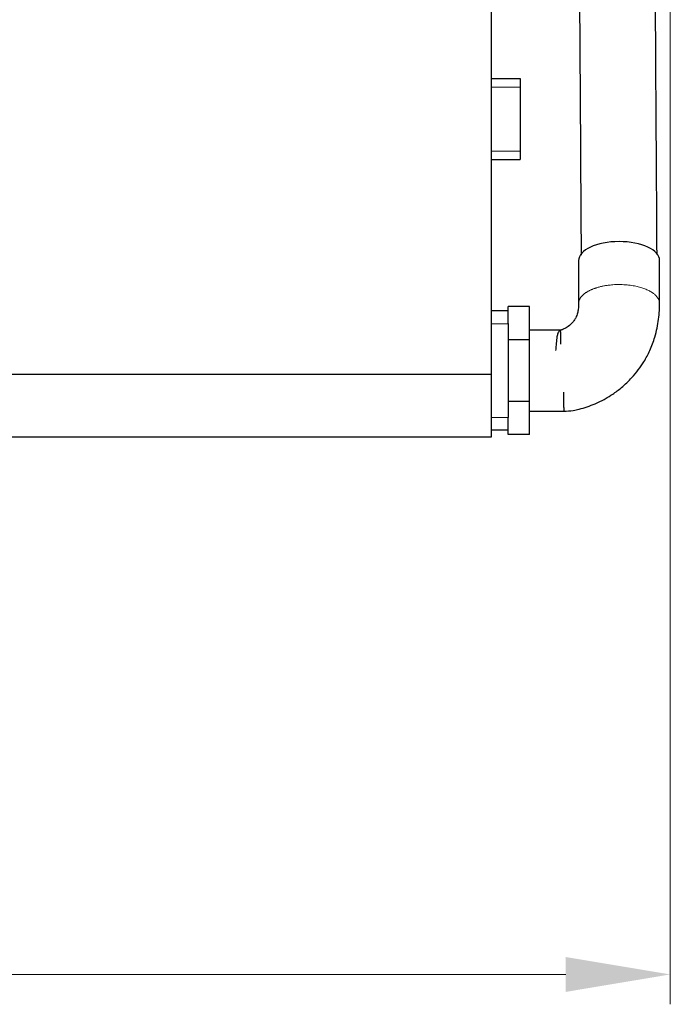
# Model space of a CAD drawing. Header units: inches. Extents: x 0 to 20790, y -12 to 14700.
# Tile 150 of 256: x 7299 to 8061, y 7982 to 9136. Entities that reach past the tile are written whole.
import ezdxf

# ---------------------------------------------------------------- set-up
doc = ezdxf.new("R2010")
doc.units = ezdxf.units.IN
doc.layers.add('1', color=7, linetype='Continuous', true_color=0xffffff)
doc.layers.add('254', color=7, linetype='Continuous', true_color=0xffffff)
doc.styles.add('latin_extended', font='simplex.shx')
doc.dimstyles.get("Standard").update_dxf_attribs({"dimtxt": 0.18, "dimasz": 0.18, "dimexe": 0.18, "dimexo": 0.0625, "dimgap": 0.09, "dimtad": 0, "dimtih": 1, "dimtoh": 1, "dimdec": 4, "dimzin": 0, "dimdsep": 46, "dimtxsty": 'Standard', "dimcen": 0.09, "dimadec": 0, "dimazin": 0, "dimtfac": 1, "dimtdec": 4, "dimtofl": 0, "dimtmove": 0, "dimatfit": 3, "dimfxl": 1, "dimtolj": 1, "dimtzin": 0, "dimarcsym": 0})

# ---------------------------------------------------------------- blocks, each defined once
blk = doc.blocks.new('_U1')
at = {"layer": '254', "color": 3, "linetype": 'Continuous', "lineweight": 13, "transparency": 16777216}
for p, q in [((1386.4, 10951.3), (1386.4, 7981.8)), ((8061.4, 9764.8), (8061.4, 7981.8)), ((1508.9, 8016.8), (7938.9, 8016.8))]:
    blk.add_line(p, q, dxfattribs=at)
at = {"layer": '254', "color": 3, "transparency": 16777216}
for points in [[(1508.9, 8037.2), (1508.9, 7996.3), (1386.4, 8016.8)], [(7938.9, 7996.3), (7938.9, 8037.2), (8061.4, 8016.8)]]:
    blk.add_solid(points, dxfattribs=at)
at = {"layer": 'Defpoints', "color": 0, "transparency": 16777216}
for p in [(1386.4, 10986.3), (8061.4, 9799.8), (8061.4, 8016.8)]:
    blk.add_point(p, dxfattribs=at)
at = {"layer": '254', "color": 2, "lineweight": 13, "transparency": 16777216, "insert": (4508.1, 8200.5), "char_height": 122.5, "attachment_point": 1, "style": 'latin_extended'}
blk.add_mtext('\\A1;6675', dxfattribs=at)

msp = doc.modelspace()

# ---------------------------------------------------------------- linework, layer by layer
at = {"layer": '1', "color": 2, "linetype": 'Continuous', "lineweight": 25}
for p, q in [((7851.411, 9254.754), (7851.411, 8720.186)), ((7851.411, 9067.254), (7885.411, 9067.254)), ((7885.411, 9067.254), (7885.411, 9057.254)), ((7885.411, 9057.254), (7885.411, 8982.254)), ((7885.411, 8982.254), (7885.411, 8972.254)), ((7851.411, 8972.254), (7885.411, 8972.254)), ((7953.911, 8853.751), (7953.912, 8853.712)), ((7896.411, 8799.754), (7871.411, 8799.754)), ((7871.411, 8780.16), (7871.411, 8799.754)), ((7896.411, 8761.019), (7896.411, 8799.754)), ((7871.411, 8794.754), (7851.411, 8794.754)), ((7871.411, 8780.161), (7871.411, 8779.754)), ((7871.411, 8779.754), (7871.411, 8669.989)), ((7896.411, 8761.019), (7871.411, 8761.019)), ((7896.411, 8688.489), (7896.411, 8761.019)), ((7851.411, 8720.186), (2671.411, 8720.186)), ((7851.411, 8720.186), (7851.411, 8646.754)), ((7896.411, 8688.489), (7871.411, 8688.489)), ((7896.411, 8649.754), (7896.411, 8688.489)), ((7871.411, 8649.754), (7871.411, 8669.753)), ((7871.411, 8654.754), (7851.411, 8654.754)), ((7896.411, 8649.754), (7871.411, 8649.754)), ((7851.411, 8646.754), (2671.411, 8646.754))]:
    msp.add_line(p, q, dxfattribs=at)
at = {"layer": '1', "color": 110, "linetype": 'Continuous', "lineweight": 13}
for p, q in [((7851.411, 9057.254), (7885.411, 9057.254)), ((7851.411, 8982.254), (7885.411, 8982.254)), ((7871.411, 8779.754), (7851.411, 8779.754)), ((7871.411, 8669.754), (7851.411, 8669.754))]:
    msp.add_line(p, q, dxfattribs=at)
at = {"layer": '1', "color": 2, "linetype": 'Continuous', "lineweight": 25}
msp.add_ellipse((8001.411, 8853.751), major_axis=(-47.5, 0), ratio=0.46953658, start_param=3.14326162, end_param=6.28318531, dxfattribs=at)
for points, knots in [([(7952.912, 9499.263), (7953.008, 9483.9), (7953.198, 9453.16), (7953.484, 9407.043), (7953.769, 9360.914), (7954.055, 9314.785), (7954.341, 9268.655), (7954.626, 9222.526), (7955.47, 9086.405), (7956.217, 8965.66), (7956.87, 8860.292)], [0, 0, 0, 0, 0.07213238, 0.14432553, 0.21651868, 0.28871183, 0.36090498, 0.43309813, 0.50529128, 1, 1, 1, 1]), ([(8045.866, 8861.176), (8045.214, 8966.423), (8044.189, 9131.945), (8043.122, 9304.233), (8042.665, 9378.039), (8042.539, 9398.336), (8042.414, 9418.633), (8042.288, 9438.93), (8042.162, 9459.227), (8042.037, 9479.503), (8041.953, 9493.013), (8041.911, 9499.758)], [0, 0, 0, 0, 0.4944396, 0.77760797, 0.80939217, 0.84117637, 0.87296058, 0.90474478, 0.93652899, 0.9683132, 1, 1, 1, 1]), ([(7953.912, 8853.703), (7953.912, 8845.317), (7953.912, 8832.737), (7953.912, 8815.963), (7953.911, 8807.576), (7953.911, 8803.382)], [0, 0, 0, 0, 0.49996928, 0.74995394, 1, 1, 1, 1]), ([(8048.911, 8803.432), (8048.911, 8805.54), (8048.911, 8809.745), (8048.911, 8816.047), (8048.911, 8822.339), (8048.911, 8834.924), (8048.911, 8845.41), (8048.911, 8853.8)], [0, 0, 0, 0, 0.12554045, 0.25046344, 0.37538687, 0.5003091, 1, 1, 1, 1]), ([(7953.911, 8803.382), (7953.941, 8801.187), (7953.709, 8797.482), (7952.698, 8791.837), (7951.093, 8787.382), (7949.036, 8783.996), (7947.435, 8781.936), (7946.038, 8780.339), (7943.314, 8777.704), (7940.029, 8775.376), (7936.917, 8773.723), (7935.711, 8773.173), (7935.315, 8773.005)], [0, 0, 0, 0, 0.17684998, 0.30257318, 0.46338088, 0.56705634, 0.60847212, 0.64531681, 0.70959798, 0.86958638, 0.95575197, 1, 1, 1, 1]), ([(7936.418, 8677.254), (7940.215, 8677.309), (7946.309, 8677.805), (7958.749, 8680.366), (7971.457, 8684.749), (7984.444, 8691.232), (7994.682, 8697.552), (8005.354, 8705.523), (8018.224, 8717.746), (8029.347, 8732.509), (8037.99, 8748.893), (8044.244, 8765.695), (8047.543, 8781.579), (8048.613, 8793.203), (8048.872, 8799.303), (8048.912, 8802.05), (8048.911, 8803.432)], [0, 0, 0, 0, 0.05931296, 0.09677846, 0.20373382, 0.27368496, 0.32836898, 0.39733796, 0.48622071, 0.60992789, 0.68804843, 0.77822319, 0.89485776, 0.95219388, 0.9758531, 1, 1, 1, 1]), ([(7932.952, 8755.681), (7932.953, 8756.768), (7932.959, 8761.937), (7932.952, 8767.48), (7932.864, 8770.906), (7932.919, 8771.893), (7932.407, 8772.151), (7932.001, 8772.208), (7931.712, 8772.226), (7931.446, 8772.233), (7931.122, 8772.239), (7929.908, 8772.243), (7924.94, 8772.251), (7913.491, 8772.252), (7903.021, 8772.255), (7896.411, 8772.254)], [0, 0, 0, 0, 0.05712845, 0.28255195, 0.389298, 0.47985433, 0.50870544, 0.51914395, 0.52727712, 0.53066918, 0.53376207, 0.54219886, 0.57918122, 0.73493725, 1, 1, 1, 1]), ([(7935.315, 8773.005), (7935.283, 8772.99), (7935.045, 8772.882), (7934.66, 8772.729), (7934.268, 8772.577), (7934.038, 8772.492), (7933.869, 8772.431), (7933.7, 8772.372), (7933.469, 8772.292), (7933.014, 8772.138), (7931.825, 8771.697), (7930.795, 8770.874), (7929.428, 8768.583), (7928.308, 8764.364), (7928.104, 8758.395), (7927.072, 8752.499), (7927.006, 8749.49), (7927.028, 8748.403)], [0, 0, 0, 0, 0.00318821, 0.02337753, 0.03285114, 0.03702992, 0.04076832, 0.0443109, 0.0479271, 0.05625244, 0.08070083, 0.20867219, 0.34333702, 0.5469526, 0.77949445, 0.92171433, 1, 1, 1, 1]), ([(7896.411, 8677.254), (7903.078, 8677.254), (7913.078, 8677.254), (7926.414, 8677.254), (7933.083, 8677.254), (7936.418, 8677.254)], [0, 0, 0, 0, 0.49991383, 0.74987104, 1, 1, 1, 1])]:
    msp.add_open_spline(points, degree=3, knots=knots, dxfattribs=at)
at = {"layer": '1', "color": 110, "linetype": 'Continuous', "lineweight": 13}
msp.add_rational_spline([(7953.911, 8803.454), (7953.929, 8809.173), (7958.076, 8814.954), (7966.547, 8819.333), (7975.264, 8822.028)], [0.997317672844, 0.991107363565, 0.994135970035, 1.01661171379, 1.01661171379], degree=4, dxfattribs=at)
msp.add_rational_spline([(7975.264, 8822.028), (7989.284, 8826.362), (8012.531, 8828.829), (8031.822, 8822.252), (8044.546, 8813.191), (8047.396, 8810.197), (8048.899, 8806.857), (8048.911, 8803.431)], [1.01661171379, 1.01661171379, 0.958470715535, 1.01661171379, 1.01661171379, 1.00837556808, 1.00120291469, 0.997393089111], degree=4, knots=[0, 0, 0, 0, 0, 0.72654618, 0.72654618, 0.72654618, 1, 1, 1, 1, 1], dxfattribs=at)
at = {"layer": '1', "color": 2, "linetype": 'Continuous', "lineweight": 25}
msp.add_rational_spline([(7936.389, 8699.42), (7936.393, 8693.908), (7936.397, 8689.174), (7936.401, 8685.485), (7936.408, 8680.3), (7936.411, 8678.314), (7936.415, 8677.261), (7936.418, 8677.254)], [0.999117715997, 1.00338748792, 1.00994732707, 1.01661171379, 1.01661171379, 1.01069754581, 1.0045279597, 1.00015213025], degree=4, knots=[0, 0, 0, 0, 0, 0.51492395, 0.51492395, 0.51492395, 1, 1, 1, 1, 1], dxfattribs=at)

# ---------------------------------------------------------------- dimensions: what is measured, and where the dimension line sits
at = {"layer": '254', "color": 2, "linetype": 'Continuous', "lineweight": 13}
dim = msp.add_linear_dim(base=(8061.411, 8016.754), p1=(1386.411, 10986.253), p2=(8061.411, 9799.754), dimstyle='Standard', override={"dimscale": 35, "dimtxt": 3.5, "dimasz": 3.5, "dimexe": 1, "dimexo": 1, "dimgap": 1.75, "dimtad": 1, "dimtih": 1, "dimtoh": 0, "dimdec": 2, "dimlfac": 1, "dimzin": 8, "dimdsep": 46, "dimlunit": 2, "dimtxsty": 'latin_extended', "dimsah": 1, "dimse1": 0, "dimse2": 0, "dimsd1": 0, "dimsd2": 0, "dimclrd": 3, "dimclre": 3, "dimclrt": 2, "dimtol": 0, "dimtm": -0.1, "dimtfac": 0.714286, "dimtdec": 3, "dimtofl": 1, "dimtmove": 0, "dimtzin": 8, "dimlwd": 13, "dimlwe": 13}, dxfattribs=at)
dim.commit()
dim.dimension.update_dxf_attribs({"geometry": '_U1', "text_midpoint": (4723.911, 8016.754), "dimtype": 160})

doc.saveas('drawing.dxf')
